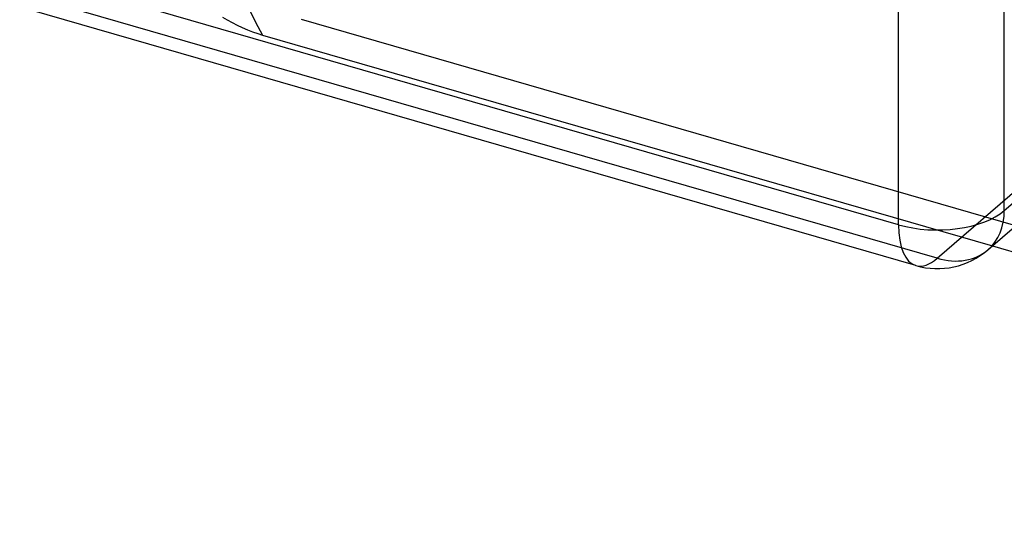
# Model space of a CAD drawing. Header units: millimetres. Extents: x -167 to 167, y -141 to 124.
# Tile 2 of 13: x -103 to -40, y -141 to -108. Entities that reach past the tile are written whole.
import ezdxf

# ---------------------------------------------------------------- set-up
doc = ezdxf.new("R2010")
doc.units = ezdxf.units.MM
doc.layers.add('HIDDEN', color=7, linetype='Continuous')
doc.layers.add('THICK', color=7, linetype='Continuous')

msp = doc.modelspace()

# ---------------------------------------------------------------- linework, layer by layer
at = {"layer": 'HIDDEN'}
for p, q in [((-43.872, -123.26), (-124.628, -99.947)), ((-90.094, -107.674), (-89.79, -107.856)), ((-89.79, -107.856), (-89.473, -108.031)), ((-89.473, -108.031), (-89.145, -108.198)), ((-89.145, -108.198), (-88.812, -108.352)), ((-38.804, -121.156), (-84.991, -107.823)), ((-88.812, -108.352), (-88.477, -108.494)), ((-88.477, -108.494), (-88.143, -108.621)), ((-88.143, -108.621), (-87.816, -108.733)), ((-87.816, -108.733), (-87.5, -108.831)), ((-87.5, -108.831), (-40.304, -122.455)), ((-43.872, -123.26), (-27.122, -108.754))]:
    msp.add_line(p, q, dxfattribs=at)
for centre, major_axis, ratio, start_param, end_param in [((0, -96.562), (-90.875, 0), 0.5, -0.122265, 0.273409), ((-43.872, -118.93), (-3.273, 3.78), 0.75, 2.284521, 3.141672), ((-43.872, -118.93), (-1.387, -4.804), 0.433013, 0.000007, 0.588003)]:
    msp.add_ellipse(centre, major_axis=major_axis, ratio=ratio, start_param=start_param, end_param=end_param, dxfattribs=at)
at = {"layer": 'THICK'}
for p, q in [((-39.541, -120.18), (-39.541, -58.584)), ((-46.372, -121.095), (-46.372, -59.499)), ((-46.372, -121.095), (-127.128, -97.782)), ((-45.258, -123.734), (-126.015, -100.421)), ((-39.541, -120.18), (-22.791, -105.674)), ((-40.598, -122.709), (-23.848, -108.203)), ((-40.304, -122.455), (22.5, -140.585))]:
    msp.add_line(p, q, dxfattribs=at)
msp.add_arc((-43.872, -118.93), 5, 253.89807, 310.89677, dxfattribs=at)
for major_axis, ratio, start_param, end_param in [((-5, 0), 0.5, 1.047198, 2.617994), ((-3.273, 3.78), 0.75, -3.141514, -2.427868), ((-1.387, -4.804), 0.433013, -0.982794, 0.000007)]:
    msp.add_ellipse((-43.872, -118.93), major_axis=major_axis, ratio=ratio, start_param=start_param, end_param=end_param, dxfattribs=at)

doc.saveas('drawing.dxf')
